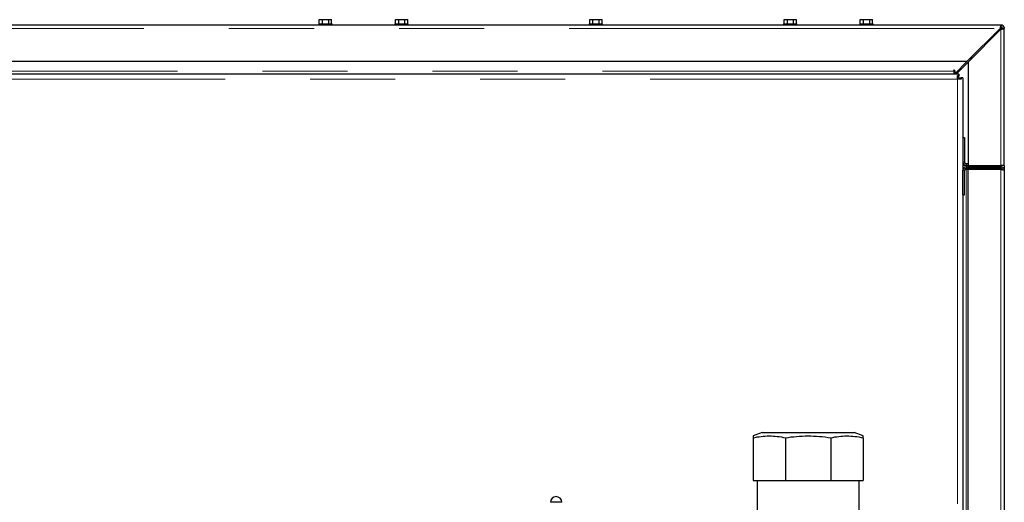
# Model space of a CAD drawing. Header units: millimetres. Extents: x 27 to 265, y 60 to 148.
# Tile 42 of 78: x 121.19 to 135.9, y 84.26 to 91.47. Entities that reach past the tile are written whole.
import ezdxf

# ---------------------------------------------------------------- set-up
doc = ezdxf.new("R2010")
doc.units = ezdxf.units.MM
doc.linetypes.add('PHANTOM', pattern=[12.7, 6.35, -1.27, 1.27, -1.27, 1.27, -1.27])

msp = doc.modelspace()

# ---------------------------------------------------------------- linework, layer by layer
at = {"color": 8, "linetype": 'PHANTOM', "lineweight": 18}
for p, q in [((116.7, 91.341), (135.836, 91.341)), ((135.836, 91.341), (135.842, 91.341)), ((135.842, 91.341), (135.85, 91.341)), ((135.85, 91.341), (135.85, 91.327)), ((135.85, 91.327), (135.85, 89.291)), ((135.236, 90.741), (135.264, 90.741)), ((117.2, 90.701), (135.146, 90.701)), ((135.21, 90.609), (135.21, 90.581)), ((105.211, 90.581), (135.201, 90.581)), ((135.201, 90.581), (135.201, 83.741)), ((135.305, 89.341), (135.28, 89.341)), ((135.33, 89.316), (135.33, 89.291)), ((135.33, 89.246), (135.33, 89.271)), ((135.85, 89.291), (135.85, 89.271)), ((135.305, 89.221), (135.28, 89.221)), ((135.33, 89.232), (135.33, 83.121)), ((135.85, 89.232), (135.85, 64.13))]:
    msp.add_line(p, q, dxfattribs=at)
at = {"color": 7, "linetype": 'Continuous', "lineweight": 25}
for p, q in [((135.85, 91.391), (116.75, 91.391)), ((125.66, 91.411), (125.66, 91.391)), ((125.66, 91.411), (125.86, 91.411)), ((125.668, 91.411), (125.668, 91.471)), ((125.668, 91.471), (125.717, 91.471)), ((125.717, 91.411), (125.717, 91.471)), ((125.717, 91.471), (125.81, 91.471)), ((125.81, 91.411), (125.81, 91.471)), ((125.81, 91.471), (125.852, 91.471)), ((125.852, 91.411), (125.852, 91.471)), ((125.86, 91.391), (125.86, 91.411)), ((126.798, 91.411), (126.798, 91.391)), ((126.798, 91.411), (126.998, 91.411)), ((126.806, 91.411), (126.806, 91.471)), ((126.806, 91.471), (126.855, 91.471)), ((126.855, 91.411), (126.855, 91.471)), ((126.855, 91.471), (126.948, 91.471)), ((126.948, 91.411), (126.948, 91.471)), ((126.948, 91.471), (126.99, 91.471)), ((126.99, 91.411), (126.99, 91.471)), ((126.998, 91.391), (126.998, 91.411)), ((129.7, 91.411), (129.7, 91.391)), ((129.7, 91.411), (129.9, 91.411)), ((129.708, 91.411), (129.708, 91.471)), ((129.708, 91.471), (129.757, 91.471)), ((129.757, 91.411), (129.757, 91.471)), ((129.757, 91.471), (129.85, 91.471)), ((129.85, 91.411), (129.85, 91.471)), ((129.85, 91.471), (129.892, 91.471)), ((129.892, 91.411), (129.892, 91.471)), ((129.9, 91.391), (129.9, 91.411)), ((132.603, 91.411), (132.603, 91.391)), ((132.603, 91.411), (132.803, 91.411)), ((132.61, 91.411), (132.61, 91.471)), ((132.61, 91.471), (132.66, 91.471)), ((132.66, 91.411), (132.66, 91.471)), ((132.66, 91.471), (132.752, 91.471)), ((132.752, 91.411), (132.752, 91.471)), ((132.752, 91.471), (132.795, 91.471)), ((132.795, 91.411), (132.795, 91.471)), ((132.803, 91.391), (132.803, 91.411)), ((133.74, 91.411), (133.74, 91.391)), ((133.74, 91.411), (133.94, 91.411)), ((133.748, 91.411), (133.748, 91.471)), ((133.748, 91.471), (133.797, 91.471)), ((133.797, 91.411), (133.797, 91.471)), ((133.797, 91.471), (133.89, 91.471)), ((133.89, 91.411), (133.89, 91.471)), ((133.89, 91.471), (133.932, 91.471)), ((133.932, 91.411), (133.932, 91.471)), ((133.94, 91.391), (133.94, 91.411)), ((135.836, 91.341), (135.346, 90.851)), ((135.36, 90.837), (135.85, 91.327)), ((135.826, 91.321), (135.842, 91.341)), ((135.85, 91.366), (135.85, 91.391)), ((135.85, 91.391), (135.861, 91.391)), ((135.861, 91.39), (135.861, 91.391)), ((135.875, 91.341), (135.9, 91.341)), ((135.899, 91.352), (135.9, 91.352)), ((135.9, 91.352), (135.9, 91.341)), ((135.9, 89.341), (135.9, 91.341)), ((135.424, 90.901), (135.4, 90.901)), ((135.4, 90.877), (135.4, 90.901)), ((116.7, 90.851), (135.346, 90.851)), ((135.159, 90.663), (135.346, 90.851)), ((135.36, 90.837), (135.184, 90.661)), ((135.36, 90.837), (135.36, 89.291)), ((117.12, 90.661), (135.221, 90.661)), ((135.146, 90.701), (135.146, 90.713)), ((135.146, 90.701), (135.146, 90.661)), ((135.146, 90.691), (135.159, 90.691)), ((135.159, 90.713), (135.159, 90.663)), ((135.186, 90.691), (135.214, 90.691)), ((135.201, 90.637), (135.221, 90.637)), ((135.201, 90.581), (135.201, 90.637)), ((135.201, 90.609), (135.221, 90.609)), ((135.206, 90.609), (135.206, 90.581)), ((135.221, 90.637), (135.221, 90.661)), ((135.221, 90.649), (135.223, 90.649)), ((135.223, 90.637), (135.221, 90.637)), ((135.221, 90.609), (135.221, 90.637)), ((135.23, 90.601), (135.23, 90.581)), ((135.23, 90.601), (135.258, 90.601)), ((135.258, 90.601), (135.258, 90.581)), ((135.281, 90.601), (135.258, 90.601)), ((135.281, 90.601), (135.281, 89.711)), ((135.258, 90.581), (135.201, 90.581)), ((135.28, 89.711), (135.305, 89.711)), ((135.28, 89.711), (135.28, 89.341)), ((135.305, 89.711), (135.305, 89.341)), ((135.281, 89.331), (135.281, 89.231)), ((135.33, 89.291), (135.281, 89.291)), ((135.36, 89.316), (135.33, 89.316)), ((135.36, 89.291), (135.33, 89.291)), ((135.33, 89.271), (135.85, 89.271)), ((135.34, 89.291), (135.34, 89.271)), ((135.36, 89.291), (135.85, 89.291)), ((135.478, 89.291), (135.478, 89.271)), ((135.547, 89.291), (135.547, 89.271)), ((135.649, 89.291), (135.649, 89.271)), ((135.682, 89.291), (135.682, 89.271)), ((135.9, 89.291), (135.85, 89.291)), ((135.85, 89.271), (135.85, 89.246)), ((135.9, 89.291), (135.9, 89.341)), ((135.9, 89.291), (135.9, 89.221)), ((135.28, 88.851), (135.28, 89.221)), ((135.305, 88.851), (135.305, 89.221)), ((135.308, 89.232), (135.33, 89.232)), ((135.85, 89.246), (135.33, 89.246)), ((135.36, 89.232), (135.33, 89.232)), ((135.34, 89.246), (135.34, 89.232)), ((135.85, 89.232), (135.36, 89.232)), ((135.36, 64.13), (135.36, 89.232)), ((135.44, 89.246), (135.44, 89.232)), ((135.72, 89.232), (135.72, 89.246)), ((135.775, 89.246), (135.775, 89.232)), ((135.9, 89.221), (135.9, 64.141)), ((135.28, 88.851), (135.305, 88.851)), ((135.281, 88.851), (135.281, 83.741)), ((132.283, 85.301), (132.15, 85.248)), ((132.283, 85.301), (133.658, 85.301)), ((133.79, 85.248), (133.658, 85.301)), ((132.15, 85.221), (132.15, 84.581)), ((132.631, 85.221), (132.631, 84.581)), ((133.31, 85.221), (133.31, 84.581)), ((133.79, 85.221), (133.79, 84.581)), ((132.15, 84.581), (132.631, 84.581)), ((132.209, 84.581), (132.209, 83.65)), ((132.631, 84.581), (133.31, 84.581)), ((133.31, 84.581), (133.79, 84.581)), ((133.731, 83.65), (133.731, 84.581)), ((129.121, 84.261), (129.291, 84.261))]:
    msp.add_line(p, q, dxfattribs=at)
at = {"color": 7, "linetype": 'Continuous', "lineweight": 25, "flags": 128}
for points in [[(135.835, 91.312), (135.828, 91.319), (135.821, 91.326)], [(135.764, 91.24), (135.758, 91.248), (135.75, 91.255)]]:
    msp.add_lwpolyline(points, dxfattribs=at)
at = {"color": 7, "linetype": 'Continuous', "lineweight": 25}
for centre, radius, start, end in [((135.85, 91.341), 0.05, 0, 90), ((135.85, 91.341), 0.025, 0, 90), ((135.152, 90.713), 0.00625, 0, 180), ((135.223, 90.643), 0.00625, 270, 90), ((135.33, 89.341), 0.05, 180, 270), ((135.33, 89.221), 0.05, 90, 180), ((135.33, 89.341), 0.025, 180, 270), ((135.33, 89.221), 0.025, 90, 180), ((129.206, 84.256), 0.085, 0, 180)]:
    msp.add_arc(centre, radius, start, end, dxfattribs=at)
for points, knots in [([(135.85, 91.391), (135.849, 91.39), (135.847, 91.389), (135.844, 91.38), (135.841, 91.367), (135.838, 91.353), (135.837, 91.344), (135.836, 91.341)], [0, 0, 0, 0, 0.218165, 0.436341, 0.654513, 0.872657, 1, 1, 1, 1]), ([(135.85, 91.366), (135.849, 91.365), (135.847, 91.365), (135.844, 91.36), (135.841, 91.353), (135.838, 91.346), (135.837, 91.342), (135.836, 91.341)], [0, 0, 0, 0, 0.22844, 0.456793, 0.685045, 0.913338, 1, 1, 1, 1]), ([(135.848, 91.366), (135.847, 91.361), (135.845, 91.353), (135.843, 91.344), (135.842, 91.341)], [0, 0, 0, 0, 0.656715, 1, 1, 1, 1]), ([(135.858, 91.364), (135.857, 91.364), (135.855, 91.364), (135.852, 91.359), (135.847, 91.352), (135.844, 91.345), (135.842, 91.341), (135.842, 91.341)], [0, 0, 0, 0, 0.0660391, 0.3601686, 0.6542096, 0.9482939, 1, 1, 1, 1]), ([(135.85, 91.341), (135.851, 91.344), (135.853, 91.351), (135.856, 91.359), (135.858, 91.363), (135.859, 91.364), (135.859, 91.364)], [0, 0, 0, 0, 0.316512, 0.633034, 0.949525, 1, 1, 1, 1]), ([(135.874, 91.349), (135.873, 91.349), (135.873, 91.348), (135.868, 91.346), (135.86, 91.343), (135.854, 91.342), (135.85, 91.341)], [0, 0, 0, 0, 0.032772, 0.355181, 0.677621, 1, 1, 1, 1]), ([(135.85, 91.327), (135.856, 91.328), (135.867, 91.33), (135.883, 91.333), (135.894, 91.336), (135.9, 91.338), (135.9, 91.34), (135.9, 91.341)], [0, 0, 0, 0, 0.21814, 0.436284, 0.654494, 0.872652, 1, 1, 1, 1]), ([(135.85, 91.327), (135.853, 91.328), (135.859, 91.33), (135.867, 91.333), (135.873, 91.336), (135.875, 91.339), (135.875, 91.34), (135.875, 91.341)], [0, 0, 0, 0, 0.22834, 0.456717, 0.685013, 0.913328, 1, 1, 1, 1]), ([(135.865, 91.332), (135.866, 91.334), (135.871, 91.338), (135.874, 91.342), (135.874, 91.346), (135.874, 91.346)], [0, 0, 0, 0, 0.298766, 0.961693, 1, 1, 1, 1]), ([(135.9, 89.221), (135.9, 89.227), (135.898, 89.24), (135.886, 89.257), (135.87, 89.268), (135.857, 89.27), (135.85, 89.271)], [0, 0, 0, 0, 0.249991, 0.499997, 0.750003, 1, 1, 1, 1]), ([(135.874, 89.228), (135.874, 89.229), (135.873, 89.233), (135.868, 89.239), (135.86, 89.245), (135.854, 89.245), (135.85, 89.246)], [0, 0, 0, 0, 0.070009, 0.380014, 0.690018, 1, 1, 1, 1]), ([(135.85, 89.232), (135.857, 89.231), (135.87, 89.229), (135.886, 89.226), (135.898, 89.223), (135.9, 89.222), (135.9, 89.221)], [0, 0, 0, 0, 0.249979, 0.499985, 0.749987, 1, 1, 1, 1]), ([(132.15, 85.221), (132.19, 85.229), (132.268, 85.244), (132.388, 85.25), (132.51, 85.244), (132.59, 85.229), (132.631, 85.221)], [0, 0, 0, 0, 0.247001, 0.49394, 0.746935, 1, 1, 1, 1]), ([(132.15, 85.248), (132.15, 85.247), (132.15, 85.244), (132.15, 85.229), (132.15, 85.221)], [0, 0, 0, 0, 0.493871, 1, 1, 1, 1]), ([(132.631, 85.221), (132.686, 85.229), (132.798, 85.244), (132.967, 85.25), (133.139, 85.244), (133.253, 85.229), (133.31, 85.221)], [0, 0, 0, 0, 0.247003, 0.493939, 0.746937, 1, 1, 1, 1]), ([(133.31, 85.221), (133.349, 85.229), (133.428, 85.244), (133.548, 85.25), (133.669, 85.244), (133.75, 85.229), (133.79, 85.221)], [0, 0, 0, 0, 0.247001, 0.49394, 0.746935, 1, 1, 1, 1]), ([(133.79, 85.221), (133.79, 85.228), (133.79, 85.243), (133.79, 85.25), (133.79, 85.248), (133.79, 85.248)], [0, 0, 0, 0, 0.493997, 0.98788, 1, 1, 1, 1])]:
    msp.add_open_spline(points, degree=3, knots=knots, dxfattribs=at)

doc.saveas('drawing.dxf')
